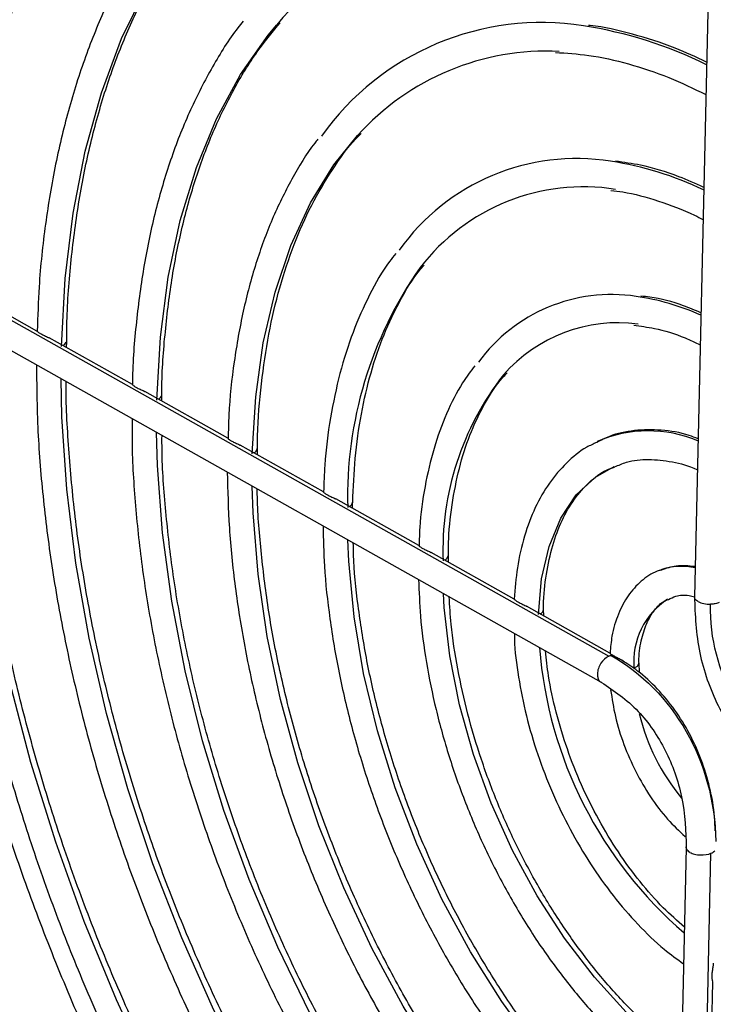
# Model space of a CAD drawing. Header units: millimetres. Extents: x -0.44 to 1.31, y -0.87 to 1.29.
# Tile 75 of 182: x 0.7755 to 0.8152, y -0.7761 to -0.7198. Entities that reach past the tile are written whole.
import ezdxf

# ---------------------------------------------------------------- set-up
doc = ezdxf.new("R2010")
doc.units = ezdxf.units.MM

msp = doc.modelspace()

# ---------------------------------------------------------------- linework, layer by layer
at = {"color": 7, "linetype": 'Continuous', "lineweight": 25}
for p, q in [((0.815194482, -0.7055784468), (0.8141259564, -0.7528110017)), ((0.7715900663, -0.7350688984), (0.8092248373, -0.7562168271)), ((0.776530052, -0.7376209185), (0.7719896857, -0.735069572)), ((0.7711568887, -0.7365516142), (0.8087934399, -0.7577005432)), ((0.7819879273, -0.7406878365), (0.7772354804, -0.7380173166)), ((0.7782254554, -0.7385736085), (0.7782306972, -0.7382157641)), ((0.7874459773, -0.7437548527), (0.7826933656, -0.7410842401)), ((0.7836733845, -0.7416349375), (0.7836724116, -0.7412733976)), ((0.7929043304, -0.7468220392), (0.7881514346, -0.744151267)), ((0.7891383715, -0.7447058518), (0.7891399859, -0.7443458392)), ((0.7983632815, -0.7498895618), (0.7936098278, -0.7472184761)), ((0.8038236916, -0.7529579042), (0.7990688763, -0.7502860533)), ((0.8000560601, -0.7508407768), (0.8000610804, -0.7504831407)), ((0.8092896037, -0.7560293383), (0.8045295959, -0.7533545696)), ((0.8055103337, -0.753905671), (0.8055032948, -0.7535408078)), ((0.8109802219, -0.7571512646), (0.8109566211, -0.756605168)), ((0.8136542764, -0.7671417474), (0.8125410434, -0.8163505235)), ((0.8139580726, -0.816688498), (0.8150713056, -0.7674797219)), ((0.8150432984, -0.780907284), (0.8151803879, -0.7748474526))]:
    msp.add_line(p, q, dxfattribs=at)
at = {"color": 250, "linetype": 'Continuous', "lineweight": 25, "flags": 128}
for points in [[(0.7779240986, -0.738501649), (0.7781357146, -0.7346105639), (0.7785900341, -0.7308818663), (0.7792841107, -0.7273397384), (0.780213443, -0.7240071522), (0.781372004, -0.7209057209), (0.78275228, -0.7180555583), (0.7843453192, -0.7154751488), (0.7853621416, -0.7141095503)], [(0.7833815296, -0.7415683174), (0.7835869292, -0.737970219), (0.7840356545, -0.7345371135), (0.7847242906, -0.7312951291), (0.7856475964, -0.7282689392), (0.786798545, -0.7254815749), (0.7881683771, -0.7229542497), (0.7897466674, -0.7207061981), (0.7902361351, -0.7201154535)], [(0.7888389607, -0.7446349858), (0.7890350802, -0.7413819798), (0.7894714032, -0.738294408), (0.7901439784, -0.7354002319), (0.7910467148, -0.7327256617), (0.792171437, -0.7302949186), (0.7935079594, -0.7281300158), (0.7948661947, -0.7264423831)], [(0.8125718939, -0.8149868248), (0.8110674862, -0.8140270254), (0.8078758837, -0.8117558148), (0.8047272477, -0.8091932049), (0.8016391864, -0.806353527), (0.7986289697, -0.8032526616), (0.7957134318, -0.7999079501), (0.7929088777, -0.7963380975), (0.7902309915, -0.7925630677), (0.7876947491, -0.7886039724), (0.7853143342, -0.7844829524), (0.7831030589, -0.7802230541), (0.7810732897, -0.7758481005), (0.7792363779, -0.7713825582), (0.7776025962, -0.7668514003), (0.7761810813, -0.762279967), (0.7749797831, -0.7576938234), (0.7740054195, -0.7531186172), (0.7732634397, -0.7485799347), (0.7727579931, -0.7441031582), (0.7724919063, -0.7397133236), (0.7724480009, -0.7372771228)], [(0.7780162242, -0.7384560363), (0.7781230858, -0.7383755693), (0.7781969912, -0.7382598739)], [(0.8127334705, -0.8078445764), (0.8099173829, -0.8059504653), (0.8069402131, -0.8036337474), (0.8040189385, -0.8010317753), (0.8011725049, -0.7981614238), (0.7984193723, -0.7950413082), (0.795777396, -0.7916916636), (0.7932637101, -0.7881342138), (0.7908946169, -0.7843920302), (0.7886854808, -0.7804893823), (0.7866506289, -0.7764515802), (0.7848032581, -0.7723048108), (0.7831553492, -0.7680759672), (0.7817175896, -0.7637924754), (0.7804993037, -0.7594821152), (0.7795083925, -0.7551728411), (0.7787512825, -0.7508926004), (0.7782328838, -0.746669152), (0.7779565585, -0.7425298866), (0.7779087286, -0.7403456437)], [(0.8128950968, -0.8007001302), (0.8118062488, -0.7999865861), (0.8090339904, -0.797943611), (0.8063113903, -0.7956091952), (0.8036591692, -0.793001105), (0.8010975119, -0.7901391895), (0.7986459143, -0.7870452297), (0.7963230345, -0.7837427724), (0.794146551, -0.7802569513), (0.7921330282, -0.7766142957), (0.7902977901, -0.7728425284), (0.7886548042, -0.7689703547), (0.7872165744, -0.7650272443), (0.7859940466, -0.7610432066), (0.784996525, -0.7570485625), (0.7842316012, -0.7530737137), (0.7837050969, -0.7491489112), (0.7834210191, -0.7453040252), (0.7833705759, -0.7434147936)], [(0.805211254, -0.753834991), (0.805386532, -0.7517900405), (0.8058122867, -0.7499386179), (0.8064780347, -0.7483263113), (0.8073673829, -0.7469928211), (0.8084584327, -0.7459709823), (0.8095323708, -0.7453631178)], [(0.8130568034, -0.7935521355), (0.8109739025, -0.792094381), (0.8084913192, -0.7900621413), (0.8060727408, -0.7877544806), (0.8037400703, -0.7851922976), (0.8015144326, -0.7823987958), (0.7994159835, -0.7793992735), (0.7974637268, -0.7762208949), (0.7956753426, -0.7728924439), (0.7940670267, -0.7694440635), (0.7926533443, -0.7659069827), (0.7914470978, -0.7623132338), (0.7904592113, -0.7586953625), (0.7896986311, -0.7550861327), (0.7891722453, -0.7515182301), (0.7888848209, -0.7480239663), (0.7888342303, -0.7464849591)], [(0.8132186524, -0.7863978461), (0.8114983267, -0.7851518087), (0.8092645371, -0.7832412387), (0.8071045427, -0.781054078), (0.8050436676, -0.7786159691), (0.8031060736, -0.7759554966), (0.8013144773, -0.7731038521), (0.7996898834, -0.7700944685), (0.7982513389, -0.7669626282), (0.7970157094, -0.763745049), (0.7959974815, -0.7604794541), (0.7952085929, -0.7572041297), (0.7946582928, -0.753957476), (0.7943530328, -0.7507775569), (0.7943010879, -0.7495569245)], [(0.8133807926, -0.7792306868), (0.8121380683, -0.7782850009), (0.8102302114, -0.77655932), (0.8084063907, -0.7745669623), (0.8066953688, -0.7723393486), (0.8051241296, -0.7699116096), (0.8037174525, -0.7673220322), (0.8024975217, -0.7646114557), (0.8014835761, -0.7618226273), (0.8006916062, -0.7589995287), (0.800134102, -0.7561866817), (0.7998198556, -0.7534284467), (0.7997744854, -0.7526325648)], [(0.8106686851, -0.7569016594), (0.8108676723, -0.7567755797), (0.8109500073, -0.7566201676), (0.8109510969, -0.7566059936)]]:
    msp.add_lwpolyline(points, dxfattribs=at)
at = {"color": 7, "linetype": 'Continuous', "lineweight": 25}
for centre, radius, start, end in [((0.8037012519, -0.7314332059), 0.0175897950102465, 84.4395358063, 139.9521459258), ((0.8053633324, -0.7353996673), 0.0154094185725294, 80.9775209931, 144.6149719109), ((0.8056821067, -0.7361556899), 0.0145372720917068, 87.1827524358, 138.0743490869), ((0.8073772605, -0.7401891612), 0.0124261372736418, 80.9365320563, 144.5964340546), ((0.8077940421, -0.7411648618), 0.0117858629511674, 81.0849436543, 142.5340200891), ((0.8093841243, -0.744961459), 0.009425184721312, 81.4392145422, 143.9001590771), ((0.8097564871, -0.7458268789), 0.0086791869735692, 82.40871946, 139.0086717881)]:
    msp.add_arc(centre, radius, start, end, dxfattribs=at)
at = {"color": 250, "linetype": 'Continuous', "lineweight": 25}
for centre, radius, start, end in [((0.8043026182, -0.7434056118), 0.0234835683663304, 63.4103580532, 81.4848111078), ((0.806453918, -0.7467249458), 0.0190261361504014, 64.4760646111, 81.2911536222), ((0.8170751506, -0.7471080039), 0.0227864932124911, 144.869216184, 181.4928803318), ((0.8087773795, -0.7494984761), 0.0140021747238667, 65.9214963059, 81.7477025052), ((0.8159182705, -0.7501372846), 0.0161767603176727, 141.8016724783, 182.2356137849), ((0.7833532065, -0.741233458), 0.0003133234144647, 292.6079450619, 352.5313084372), ((0.8114951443, -0.7507139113), 0.0073828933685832, 67.4396545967, 113.4019125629), ((0.7888088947, -0.7442982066), 0.0003157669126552, 292.7659799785, 351.1993413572), ((0.7942683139, -0.7473670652), 0.0003129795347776, 292.5855257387, 352.7224835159), ((0.7997235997, -0.7504313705), 0.0003159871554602, 292.7801154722, 351.0814900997), ((0.8133752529, -0.7546752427), 0.0036000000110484, 77.3562845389, 109.0835245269), ((0.8149120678, -0.7565251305), 0.0042600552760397, 122.9706658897, 185.0707574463), ((0.8051826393, -0.7534998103), 0.0003137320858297, 292.6345309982, 352.3053355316), ((0.8292051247, -0.7538244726), 0.0240149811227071, 184.5217699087, 229.2959049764), ((0.8224943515, -0.756730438), 0.0118512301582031, 193.4765695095, 219.8144528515)]:
    msp.add_arc(centre, radius, start, end, dxfattribs=at)
at = {"color": 7, "linetype": 'Continuous', "lineweight": 25}
for points, knots in [([(0.7782413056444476, -0.6992339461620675), (0.7780306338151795, -0.6995040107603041), (0.7771749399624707, -0.7006009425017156), (0.7758549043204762, -0.7027773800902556), (0.7742915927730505, -0.705752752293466), (0.7729317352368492, -0.7089695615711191), (0.7717652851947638, -0.7123913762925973), (0.7708026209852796, -0.7160098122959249), (0.7700426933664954, -0.7198052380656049), (0.7695036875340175, -0.7237698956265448), (0.7691974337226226, -0.7271392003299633), (0.7691508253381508, -0.7292261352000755), (0.7691358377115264, -0.7298972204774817)], [0, 0, 0, 0, 0.0369837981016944, 0.150218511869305, 0.2636362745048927, 0.3772022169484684, 0.4908778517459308, 0.6046273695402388, 0.7184209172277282, 0.8322355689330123, 0.9460528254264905, 1, 1, 1, 1]), ([(0.7794583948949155, -0.706861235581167), (0.7792597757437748, -0.7071076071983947), (0.7784425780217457, -0.7081212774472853), (0.7771863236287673, -0.7101557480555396), (0.7757009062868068, -0.7129540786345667), (0.7744191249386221, -0.7159944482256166), (0.7733309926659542, -0.7192390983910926), (0.7724481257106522, -0.7226792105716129), (0.771766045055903, -0.7262921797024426), (0.7713161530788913, -0.7300758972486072), (0.7710917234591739, -0.7327923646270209), (0.7710793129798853, -0.7342738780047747), (0.7710781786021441, -0.7344092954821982)], [0, 0, 0, 0, 0.0379707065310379, 0.156226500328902, 0.2747145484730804, 0.3933909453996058, 0.5122054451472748, 0.6311110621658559, 0.7500690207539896, 0.8690501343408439, 0.9880305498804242, 1, 1, 1, 1]), ([(0.7727528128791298, -0.7351376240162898), (0.7727985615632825, -0.73388599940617), (0.7728917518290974, -0.7313364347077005), (0.7732931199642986, -0.7276581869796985), (0.7738881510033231, -0.7240838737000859), (0.7746890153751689, -0.7206871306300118), (0.7756865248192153, -0.7174824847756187), (0.7768734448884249, -0.714481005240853), (0.7782554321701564, -0.7117153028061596), (0.7794916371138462, -0.7096168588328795), (0.7803243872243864, -0.708536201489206), (0.7805764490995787, -0.7082091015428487)], [0, 0, 0, 0, 0.1148016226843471, 0.2338513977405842, 0.35287869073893, 0.4718943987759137, 0.5909109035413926, 0.7099513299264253, 0.8290507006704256, 0.9482560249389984, 0.9999999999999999, 0.9999999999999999, 0.9999999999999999, 0.9999999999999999]), ([(0.7836976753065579, -0.7136241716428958), (0.7836329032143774, -0.7137034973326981), (0.7829848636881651, -0.7144971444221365), (0.7819199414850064, -0.7162415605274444), (0.7805250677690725, -0.7188604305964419), (0.7793395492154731, -0.7217283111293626), (0.7783481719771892, -0.7247972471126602), (0.7775598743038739, -0.7280570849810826), (0.7769875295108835, -0.7314929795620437), (0.7766379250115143, -0.7346824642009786), (0.7765719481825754, -0.7367741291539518), (0.7765452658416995, -0.7376200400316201)], [0, 0, 0, 0, 0.014184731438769, 0.1419170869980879, 0.2699583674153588, 0.3982494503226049, 0.5267205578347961, 0.6553066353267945, 0.7839550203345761, 0.9126271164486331, 1, 1, 1, 1]), ([(0.778230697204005, -0.738215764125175), (0.7782342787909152, -0.7377708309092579), (0.7782477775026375, -0.736093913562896), (0.7784863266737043, -0.7333130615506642), (0.7789437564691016, -0.729899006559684), (0.7796178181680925, -0.7266609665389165), (0.780486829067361, -0.7236075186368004), (0.781548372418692, -0.7207555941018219), (0.7828004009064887, -0.718128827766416), (0.7841352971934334, -0.7158425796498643), (0.7851292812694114, -0.7145573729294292), (0.7855811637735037, -0.7139730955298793)], [0, 0, 0, 0, 0.0440688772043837, 0.1660920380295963, 0.2880819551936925, 0.4100492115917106, 0.5320100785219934, 0.6539875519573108, 0.7760233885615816, 0.898176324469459, 1, 1, 1, 1]), ([(0.788323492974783, -0.7199150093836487), (0.7882211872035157, -0.7200378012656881), (0.7875721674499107, -0.7208167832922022), (0.7865475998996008, -0.7224946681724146), (0.7852698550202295, -0.7249466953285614), (0.7842002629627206, -0.7276425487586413), (0.7833279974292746, -0.7305373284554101), (0.7826568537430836, -0.7336157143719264), (0.7822167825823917, -0.7368699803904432), (0.7819994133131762, -0.7392385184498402), (0.7819915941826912, -0.740547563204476), (0.7819907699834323, -0.7406855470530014)], [0, 0, 0, 0, 0.0254689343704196, 0.1615729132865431, 0.2980898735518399, 0.434937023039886, 0.572015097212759, 0.7092331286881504, 0.8465199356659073, 0.9838219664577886, 1, 1, 1, 1]), ([(0.7836724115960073, -0.7412733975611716), (0.7836719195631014, -0.7411727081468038), (0.7836658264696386, -0.739925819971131), (0.7838496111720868, -0.7376440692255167), (0.784237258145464, -0.7344654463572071), (0.7848495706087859, -0.7314657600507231), (0.7856540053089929, -0.7286497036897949), (0.7866502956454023, -0.7260367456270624), (0.7878350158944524, -0.723651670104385), (0.7890922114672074, -0.7216128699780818), (0.7900270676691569, -0.7204945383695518), (0.7904451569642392, -0.7199943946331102)], [0, 0, 0, 0, 0.0111238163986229, 0.1377518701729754, 0.2643336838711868, 0.3908820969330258, 0.517419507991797, 0.64397646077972, 0.770612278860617, 0.8974125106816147, 1, 1, 1, 1]), ([(0.8148174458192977, -0.7222447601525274), (0.8142194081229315, -0.7219663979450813), (0.8128009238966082, -0.7213061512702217), (0.8105796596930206, -0.7206336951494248), (0.8089187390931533, -0.7202173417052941), (0.8080949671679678, -0.7201526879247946), (0.8080582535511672, -0.7201498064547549)], [0, 0, 0, 0, 0.2628177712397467, 0.6233768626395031, 0.983214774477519, 1, 1, 1, 1]), ([(0.806174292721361, -0.7216964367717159), (0.8068052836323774, -0.7217352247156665), (0.808167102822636, -0.7218189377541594), (0.8103445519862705, -0.722314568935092), (0.8125847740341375, -0.7230464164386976), (0.8140717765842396, -0.7237605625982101), (0.81477550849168, -0.7240985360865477)], [0, 0, 0, 0, 0.2299844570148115, 0.4963577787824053, 0.76164862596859, 1, 1, 1, 1]), ([(0.79258906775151, -0.726660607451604), (0.7925294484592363, -0.7267327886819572), (0.7919704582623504, -0.727409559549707), (0.7910805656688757, -0.7289267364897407), (0.7899423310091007, -0.7312118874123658), (0.789018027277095, -0.7337401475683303), (0.7882880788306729, -0.7364576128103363), (0.7877806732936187, -0.7393603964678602), (0.787503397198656, -0.7418012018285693), (0.7874728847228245, -0.7433095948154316), (0.7874638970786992, -0.7437539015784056)], [0, 0, 0, 0, 0.0181393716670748, 0.1700746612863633, 0.3226030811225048, 0.4755931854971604, 0.6288897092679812, 0.7823561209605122, 0.9358916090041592, 1, 1, 1, 1]), ([(0.7891399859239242, -0.7443458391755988), (0.7891397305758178, -0.7441046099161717), (0.7891383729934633, -0.7428220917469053), (0.7893407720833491, -0.7406191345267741), (0.7897533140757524, -0.7377733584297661), (0.7903829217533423, -0.7351117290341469), (0.791202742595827, -0.7326446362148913), (0.7922065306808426, -0.7303860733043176), (0.7934005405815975, -0.7283807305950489), (0.7943616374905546, -0.727028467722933), (0.7949664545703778, -0.7264305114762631), (0.795066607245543, -0.7263314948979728)], [0, 0, 0, 0, 0.0311688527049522, 0.1657121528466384, 0.3001918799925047, 0.4346316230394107, 0.5690665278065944, 0.7035601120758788, 0.8382230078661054, 0.9732110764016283, 1, 1, 1, 1]), ([(0.8146554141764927, -0.7294071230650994), (0.8141829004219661, -0.7291953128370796), (0.8129725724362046, -0.7286527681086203), (0.8112806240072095, -0.7281494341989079), (0.8100866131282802, -0.7279808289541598), (0.8096122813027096, -0.7279138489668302)], [0, 0, 0, 0, 0.2785042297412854, 0.7133791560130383, 1, 1, 1, 1]), ([(0.8093445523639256, -0.729592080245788), (0.8095724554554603, -0.7296143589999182), (0.8104539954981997, -0.7297005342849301), (0.8120590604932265, -0.7301683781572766), (0.8135974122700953, -0.7307201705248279), (0.8144540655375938, -0.7311655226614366), (0.8146137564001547, -0.7312485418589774)], [0, 0, 0, 0, 0.1355961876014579, 0.5244925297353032, 0.9113594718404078, 1, 1, 1, 1]), ([(0.76909606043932, -0.7312487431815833), (0.769086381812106, -0.7315392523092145), (0.7690298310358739, -0.7332366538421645), (0.769134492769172, -0.7364523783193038), (0.7694201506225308, -0.7408783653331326), (0.7699347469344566, -0.7453871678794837), (0.7706525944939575, -0.7499469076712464), (0.771576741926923, -0.7545418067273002), (0.7727014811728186, -0.7591515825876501), (0.7740224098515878, -0.763757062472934), (0.7755337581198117, -0.7683387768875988), (0.7772291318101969, -0.7728774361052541), (0.779101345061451, -0.7773539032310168), (0.7811424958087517, -0.7817492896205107), (0.7833439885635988, -0.7860450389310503), (0.7856965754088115, -0.790223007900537), (0.7881904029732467, -0.7942655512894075), (0.790815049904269, -0.7981555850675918), (0.793559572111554, -0.8018766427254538), (0.7964125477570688, -0.8054129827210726), (0.7993621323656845, -0.8087494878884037), (0.8023960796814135, -0.8118723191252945), (0.8055018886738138, -0.814766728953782), (0.8086664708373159, -0.8174254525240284), (0.8118775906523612, -0.8198175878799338), (0.8145441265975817, -0.821617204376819), (0.8161406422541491, -0.8225137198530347), (0.8166498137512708, -0.8227996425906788)], [0, 0, 0, 0, 0.0087251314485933, 0.0509796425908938, 0.0932278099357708, 0.1354693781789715, 0.1777045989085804, 0.2199340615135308, 0.2621585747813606, 0.3043790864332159, 0.346596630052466, 0.3888122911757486, 0.4310271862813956, 0.4732424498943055, 0.5154588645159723, 0.5576775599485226, 0.5998996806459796, 0.6421263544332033, 0.6843586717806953, 0.7265976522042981, 0.7688441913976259, 0.8110989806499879, 0.8533623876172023, 0.8956342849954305, 0.9379138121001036, 0.9801990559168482, 0.9999999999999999, 0.9999999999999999, 0.9999999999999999, 0.9999999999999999]), ([(0.7970493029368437, -0.7331813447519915), (0.7969268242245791, -0.7333326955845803), (0.7963586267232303, -0.7340348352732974), (0.7955256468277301, -0.7355327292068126), (0.7945678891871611, -0.7376632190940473), (0.7938202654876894, -0.7400208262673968), (0.7932859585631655, -0.7425658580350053), (0.7929804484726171, -0.744840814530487), (0.7929377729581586, -0.7463065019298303), (0.7929227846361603, -0.7468212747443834)], [0, 0, 0, 0, 0.0468870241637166, 0.2175160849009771, 0.389029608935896, 0.5611935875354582, 0.7337496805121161, 0.9064886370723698, 0.9999999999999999, 0.9999999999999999, 0.9999999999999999, 0.9999999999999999]), ([(0.7945858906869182, -0.7474063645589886), (0.7946193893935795, -0.7465660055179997), (0.7946889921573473, -0.7448199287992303), (0.7950486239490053, -0.7423440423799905), (0.7955995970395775, -0.7399720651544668), (0.7963436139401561, -0.7377945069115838), (0.7972821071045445, -0.7358562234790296), (0.7980630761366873, -0.7345428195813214), (0.7985734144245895, -0.7339609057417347), (0.7986615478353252, -0.7338604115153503)], [0, 0, 0, 0, 0.1511634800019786, 0.3140836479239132, 0.4769239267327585, 0.639749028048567, 0.8026756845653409, 0.9659228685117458, 1, 1, 1, 1]), ([(0.814493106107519, -0.7365817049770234), (0.8141613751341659, -0.7364403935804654), (0.8131844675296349, -0.7360242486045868), (0.8120315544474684, -0.7357150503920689), (0.811234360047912, -0.7356477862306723), (0.8110636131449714, -0.7356333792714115)], [0, 0, 0, 0, 0.2877712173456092, 0.8474514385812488, 1, 1, 1, 1]), ([(0.7710564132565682, -0.736471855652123), (0.7710475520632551, -0.7369917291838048), (0.7710158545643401, -0.7388513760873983), (0.771183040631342, -0.742161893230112), (0.7715541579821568, -0.7463771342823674), (0.7721483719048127, -0.750661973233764), (0.772945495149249, -0.7549871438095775), (0.7739461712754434, -0.7593345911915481), (0.7751442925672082, -0.7636831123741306), (0.7765344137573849, -0.7680123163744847), (0.7781097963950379, -0.7723016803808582), (0.7798629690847, -0.7765309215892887), (0.7817856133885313, -0.7806800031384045), (0.7838686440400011, -0.7847292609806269), (0.7861022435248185, -0.7886594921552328), (0.7884759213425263, -0.7924520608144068), (0.7909785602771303, -0.7960889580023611), (0.7935984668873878, -0.799552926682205), (0.7963234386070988, -0.8028273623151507), (0.799140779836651, -0.8058970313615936), (0.8020375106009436, -0.8087457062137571), (0.804999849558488, -0.8113652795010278), (0.8080153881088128, -0.8137219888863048), (0.8104700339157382, -0.8154610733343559), (0.8119209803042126, -0.8163132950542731), (0.8123462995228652, -0.8165631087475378)], [0, 0, 0, 0, 0.0178037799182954, 0.0636861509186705, 0.1095601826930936, 0.1554258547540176, 0.2012837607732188, 0.2471348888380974, 0.2929804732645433, 0.3388218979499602, 0.3846606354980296, 0.4304982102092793, 0.476336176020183, 0.5221756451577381, 0.5680181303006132, 0.6138652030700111, 0.6597184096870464, 0.7055792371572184, 0.7514490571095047, 0.7973290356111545, 0.8432199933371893, 0.8891221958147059, 0.9350350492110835, 0.980956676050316, 1, 1, 1, 1]), ([(0.8106504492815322, -0.7372954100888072), (0.8110432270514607, -0.7373434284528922), (0.8119963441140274, -0.737459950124), (0.8132798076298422, -0.7378503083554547), (0.8141654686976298, -0.7382745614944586), (0.8144517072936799, -0.738411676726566)], [0, 0, 0, 0, 0.3217663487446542, 0.7808002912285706, 0.9999999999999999, 0.9999999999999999, 0.9999999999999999, 0.9999999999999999]), ([(0.8125778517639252, -0.814723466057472), (0.8117510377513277, -0.8141943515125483), (0.8099298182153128, -0.8130288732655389), (0.8071402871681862, -0.8109098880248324), (0.8042230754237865, -0.8084425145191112), (0.8013605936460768, -0.8057288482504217), (0.798566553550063, -0.8027915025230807), (0.7958549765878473, -0.7996420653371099), (0.7932393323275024, -0.7962965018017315), (0.7907326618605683, -0.7927709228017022), (0.7883474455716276, -0.7890826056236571), (0.7860955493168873, -0.7852496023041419), (0.7839881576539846, -0.7812907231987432), (0.7820357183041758, -0.7772254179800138), (0.780247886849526, -0.7730736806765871), (0.7786334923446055, -0.7688559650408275), (0.7772004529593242, -0.7645930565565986), (0.7759558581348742, -0.7603060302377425), (0.7749054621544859, -0.7560158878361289), (0.7740553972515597, -0.7517443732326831), (0.7734056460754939, -0.7475104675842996), (0.7729742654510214, -0.7433429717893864), (0.7727555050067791, -0.7399802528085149), (0.7727580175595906, -0.7380536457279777), (0.7727588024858, -0.7374517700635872)], [0, 0, 0, 0, 0.0390324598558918, 0.0859766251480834, 0.1329205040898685, 0.179868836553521, 0.2268246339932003, 0.2737892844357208, 0.3207630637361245, 0.3677455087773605, 0.414735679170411, 0.4617323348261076, 0.5087340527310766, 0.5557393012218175, 0.6027464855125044, 0.6497539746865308, 0.6967596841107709, 0.7437618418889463, 0.7907588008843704, 0.8377489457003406, 0.8847307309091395, 0.9317027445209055, 0.9786638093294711, 1, 1, 1, 1]), ([(0.7765250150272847, -0.7376203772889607), (0.7765285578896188, -0.7376229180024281), (0.7765363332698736, -0.7376284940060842), (0.7766135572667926, -0.7376974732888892), (0.7767556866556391, -0.7377856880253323), (0.7769568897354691, -0.7378856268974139), (0.7771366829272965, -0.7379575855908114), (0.7772201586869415, -0.738011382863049), (0.7772337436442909, -0.7380201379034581)], [0, 0, 0, 0, 0.1537012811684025, 0.3373221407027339, 0.5377314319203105, 0.749866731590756, 0.9592929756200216, 1, 1, 1, 1]), ([(0.7765069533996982, -0.7395579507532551), (0.7765117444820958, -0.7405800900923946), (0.7765224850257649, -0.7428714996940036), (0.7767932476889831, -0.7465474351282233), (0.777269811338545, -0.7505372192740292), (0.7779605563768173, -0.7545790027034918), (0.7788534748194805, -0.758646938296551), (0.7799457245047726, -0.7627201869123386), (0.7812307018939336, -0.7667765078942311), (0.7827015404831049, -0.7707941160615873), (0.7843502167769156, -0.7747513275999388), (0.7861678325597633, -0.7786267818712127), (0.7881446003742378, -0.7823995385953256), (0.7902699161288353, -0.7860492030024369), (0.7925324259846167, -0.7895560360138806), (0.7949200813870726, -0.7929010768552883), (0.7974202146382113, -0.7960660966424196), (0.8000195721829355, -0.7990342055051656), (0.8027045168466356, -0.8017879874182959), (0.8054605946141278, -0.8043168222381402), (0.8082744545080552, -0.8065898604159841), (0.8106917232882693, -0.8083417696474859), (0.8121739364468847, -0.8092253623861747), (0.8126952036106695, -0.8095361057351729)], [0, 0, 0, 0, 0.0395885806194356, 0.0887488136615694, 0.1378981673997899, 0.1870371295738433, 0.2361668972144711, 0.2852891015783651, 0.3344056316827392, 0.3835185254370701, 0.432629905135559, 0.481741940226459, 0.5308561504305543, 0.5799746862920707, 0.6290997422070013, 0.6782334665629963, 0.7273778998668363, 0.7765348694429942, 0.8257058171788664, 0.8748915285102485, 0.9240917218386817, 0.9733044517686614, 0.9999999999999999, 0.9999999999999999, 0.9999999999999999, 0.9999999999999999]), ([(0.8015719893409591, -0.7396025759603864), (0.8013304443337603, -0.7399211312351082), (0.8007099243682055, -0.7407394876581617), (0.799923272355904, -0.742324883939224), (0.7991946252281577, -0.7443032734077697), (0.7986919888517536, -0.7464931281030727), (0.7984171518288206, -0.7483657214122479), (0.7983892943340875, -0.7495425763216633), (0.7983811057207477, -0.7498885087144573)], [0, 0, 0, 0, 0.1251626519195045, 0.3215381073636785, 0.5193059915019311, 0.7179806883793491, 0.9171014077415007, 1, 1, 1, 1]), ([(0.8000610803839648, -0.7504831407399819), (0.8000621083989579, -0.7501627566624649), (0.8000656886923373, -0.7490469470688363), (0.8002860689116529, -0.7472718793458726), (0.8007134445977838, -0.7451971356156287), (0.8013406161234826, -0.7433205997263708), (0.8021547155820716, -0.741682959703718), (0.8028540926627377, -0.7405804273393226), (0.8033206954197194, -0.7401119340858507), (0.8034114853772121, -0.7400207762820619)], [0, 0, 0, 0, 0.0713619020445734, 0.2485338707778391, 0.4255307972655, 0.6024642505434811, 0.7795163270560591, 0.9570990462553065, 1, 1, 1, 1]), ([(0.8127397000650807, -0.8075692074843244), (0.8120752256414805, -0.8071437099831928), (0.8104823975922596, -0.8061237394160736), (0.8079860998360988, -0.8042037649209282), (0.805267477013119, -0.8018689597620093), (0.802605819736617, -0.799288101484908), (0.8000156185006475, -0.796487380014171), (0.7975118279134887, -0.7934790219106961), (0.7951087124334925, -0.7902806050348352), (0.7928200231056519, -0.7869097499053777), (0.7906588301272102, -0.7833853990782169), (0.7886374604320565, -0.7797273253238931), (0.7867674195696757, -0.7759561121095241), (0.7850593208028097, -0.7720930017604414), (0.783522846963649, -0.7681598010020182), (0.7821666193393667, -0.7641787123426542), (0.7809984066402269, -0.76017234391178), (0.780024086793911, -0.7561630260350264), (0.7792513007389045, -0.7521747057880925), (0.7786756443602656, -0.7482252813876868), (0.7783320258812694, -0.7443546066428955), (0.7781780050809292, -0.7417761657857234), (0.7781968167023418, -0.7405280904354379), (0.7781971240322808, -0.740507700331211)], [0, 0, 0, 0, 0.0362423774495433, 0.0868774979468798, 0.1375123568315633, 0.1881534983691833, 0.2388048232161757, 0.289467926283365, 0.3401428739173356, 0.3908287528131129, 0.4415240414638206, 0.4922268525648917, 0.542935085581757, 0.5936465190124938, 0.6443588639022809, 0.695069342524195, 0.7457752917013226, 0.7964743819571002, 0.8471643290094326, 0.8978429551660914, 0.9485082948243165, 0.9991587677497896, 1, 1, 1, 1]), ([(0.7819865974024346, -0.740690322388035), (0.7819896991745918, -0.7406925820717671), (0.7819974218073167, -0.7406982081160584), (0.7820718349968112, -0.7407647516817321), (0.7822136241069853, -0.7408526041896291), (0.7824150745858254, -0.740952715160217), (0.7825947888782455, -0.7410246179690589), (0.7826781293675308, -0.7410783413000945), (0.782691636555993, -0.7410870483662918)], [0, 0, 0, 0, 0.1272689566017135, 0.3168676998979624, 0.5237137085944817, 0.7424925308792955, 0.9582651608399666, 1, 1, 1, 1]), ([(0.7819735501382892, -0.742629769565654), (0.7819676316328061, -0.7430117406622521), (0.781943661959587, -0.744558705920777), (0.7821193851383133, -0.7473773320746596), (0.7825014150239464, -0.7510579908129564), (0.7831073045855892, -0.7547998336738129), (0.7839139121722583, -0.7585696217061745), (0.784921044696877, -0.7623463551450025), (0.7861208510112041, -0.766105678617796), (0.787506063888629, -0.7698242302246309), (0.7890678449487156, -0.7734786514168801), (0.7907964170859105, -0.7770460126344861), (0.7926809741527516, -0.7805039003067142), (0.794709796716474, -0.7838305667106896), (0.7968703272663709, -0.7870051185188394), (0.7991492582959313, -0.7900074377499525), (0.8015325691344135, -0.7928189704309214), (0.8040057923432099, -0.7954202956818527), (0.8065534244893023, -0.7978006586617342), (0.8091615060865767, -0.7999227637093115), (0.8112693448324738, -0.8014611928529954), (0.8125092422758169, -0.8021920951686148), (0.8128567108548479, -0.8023969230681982)], [0, 0, 0, 0, 0.0175247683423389, 0.0709745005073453, 0.1244097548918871, 0.1778307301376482, 0.2312389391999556, 0.2846366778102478, 0.3380266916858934, 0.3914119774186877, 0.4447956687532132, 0.4981808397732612, 0.5515697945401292, 0.6049657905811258, 0.6583720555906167, 0.7117917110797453, 0.7652276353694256, 0.8186822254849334, 0.8721570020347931, 0.9256519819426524, 0.9791647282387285, 1, 1, 1, 1]), ([(0.8143302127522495, -0.7437821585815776), (0.8141620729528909, -0.7437161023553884), (0.8134563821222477, -0.7434388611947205), (0.812227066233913, -0.7432551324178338), (0.8106941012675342, -0.7432674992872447), (0.8094506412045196, -0.7435179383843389), (0.8087827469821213, -0.7438659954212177), (0.8085476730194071, -0.7439884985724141)], [0, 0, 0, 0, 0.0822612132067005, 0.3452542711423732, 0.605189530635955, 0.8610413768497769, 1, 1, 1, 1]), ([(0.8129012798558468, -0.8004268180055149), (0.8122091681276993, -0.7999685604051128), (0.810660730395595, -0.7989433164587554), (0.8082859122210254, -0.7970399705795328), (0.8057931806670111, -0.7947912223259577), (0.8033636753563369, -0.7923041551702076), (0.8010130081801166, -0.7896046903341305), (0.7987570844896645, -0.7867076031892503), (0.7966109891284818, -0.7836324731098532), (0.7945891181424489, -0.7803992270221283), (0.7927049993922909, -0.7770291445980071), (0.7909712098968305, -0.7735443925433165), (0.7893992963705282, -0.7699679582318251), (0.7879996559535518, -0.7663234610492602), (0.7867816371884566, -0.7626350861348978), (0.7857527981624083, -0.7589270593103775), (0.7849213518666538, -0.7552247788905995), (0.7842867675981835, -0.7515497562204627), (0.7838746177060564, -0.7479377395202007), (0.7836744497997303, -0.7452754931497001), (0.7836779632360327, -0.7438603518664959), (0.7836786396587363, -0.7435879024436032)], [0, 0, 0, 0, 0.0447414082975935, 0.1000984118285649, 0.1554572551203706, 0.2108269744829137, 0.2662118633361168, 0.3216130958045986, 0.3770298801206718, 0.4324602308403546, 0.4879014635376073, 0.5433504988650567, 0.5988040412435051, 0.6542586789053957, 0.7097101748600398, 0.7651546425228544, 0.8205886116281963, 0.8760087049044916, 0.9314117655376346, 0.9867950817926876, 1, 1, 1, 1]), ([(0.7874410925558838, -0.7437545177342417), (0.7874446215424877, -0.7437570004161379), (0.7874524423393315, -0.7437625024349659), (0.7875295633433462, -0.7438314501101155), (0.7876720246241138, -0.7439198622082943), (0.7878734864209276, -0.7440199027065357), (0.7880531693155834, -0.7440917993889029), (0.7881363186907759, -0.7441454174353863), (0.7881497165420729, -0.7441540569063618)], [0, 0, 0, 0, 0.1517891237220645, 0.3363888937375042, 0.5376646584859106, 0.750322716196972, 0.9597695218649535, 1, 1, 1, 1]), ([(0.8085476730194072, -0.743988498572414), (0.8083499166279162, -0.7440762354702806), (0.8077142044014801, -0.744358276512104), (0.806788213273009, -0.7451367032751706), (0.8057942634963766, -0.7462859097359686), (0.8049867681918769, -0.7476915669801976), (0.8043754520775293, -0.7493176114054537), (0.8039643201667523, -0.7510740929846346), (0.8038689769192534, -0.7523476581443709), (0.8038234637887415, -0.7529556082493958)], [0, 0, 0, 0, 0.0694881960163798, 0.2233783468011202, 0.3780091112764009, 0.5346251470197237, 0.693377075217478, 0.8536302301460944, 1, 1, 1, 1]), ([(0.8095635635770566, -0.7453901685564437), (0.8097839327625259, -0.7452932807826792), (0.810381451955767, -0.7450305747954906), (0.8114830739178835, -0.744918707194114), (0.8128401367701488, -0.7450710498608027), (0.813793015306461, -0.7453097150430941), (0.8142829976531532, -0.7455472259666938), (0.8142902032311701, -0.7455507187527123)], [0, 0, 0, 0, 0.1648757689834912, 0.4470517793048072, 0.7245764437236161, 0.9959496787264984, 1, 1, 1, 1]), ([(0.787413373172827, -0.7456865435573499), (0.7874384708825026, -0.7467467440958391), (0.7874893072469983, -0.7488942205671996), (0.7878336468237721, -0.7522375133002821), (0.7883740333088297, -0.7556562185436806), (0.7891237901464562, -0.7591064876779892), (0.7900714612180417, -0.7625598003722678), (0.7912112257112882, -0.7659910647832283), (0.79253402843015, -0.7693744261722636), (0.7940300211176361, -0.772684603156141), (0.7956879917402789, -0.775896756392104), (0.7974956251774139, -0.7789867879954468), (0.7994395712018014, -0.7819314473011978), (0.8015055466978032, -0.7847087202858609), (0.8036785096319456, -0.7872971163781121), (0.805942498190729, -0.7896789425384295), (0.808281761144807, -0.7918286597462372), (0.8106437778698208, -0.7937300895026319), (0.8122375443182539, -0.7947721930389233), (0.8130176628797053, -0.7952822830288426)], [0, 0, 0, 0, 0.0575986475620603, 0.1166682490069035, 0.1757174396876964, 0.2347483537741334, 0.2937645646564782, 0.3527704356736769, 0.4117707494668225, 0.4707705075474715, 0.5297739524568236, 0.588785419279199, 0.6478100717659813, 0.7068529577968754, 0.7659187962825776, 0.8250115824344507, 0.8841338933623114, 0.9432857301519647, 1, 1, 1, 1]), ([(0.8055032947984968, -0.7535408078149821), (0.805501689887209, -0.7534729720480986), (0.8054847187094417, -0.7527556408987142), (0.8056437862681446, -0.7515050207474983), (0.8059873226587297, -0.7498477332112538), (0.8065343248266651, -0.7484088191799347), (0.8072391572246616, -0.7471928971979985), (0.8081011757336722, -0.7462415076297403), (0.8088725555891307, -0.7456378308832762), (0.8093966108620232, -0.7454504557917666), (0.8095468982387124, -0.7453967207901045)], [0, 0, 0, 0, 0.0159679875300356, 0.1688539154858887, 0.3214204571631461, 0.473866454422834, 0.6265694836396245, 0.7804724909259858, 0.937044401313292, 1, 1, 1, 1]), ([(0.8130630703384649, -0.7932751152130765), (0.8129373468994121, -0.7931971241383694), (0.8120315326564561, -0.7926352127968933), (0.8103604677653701, -0.7913335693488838), (0.8080754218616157, -0.7893702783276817), (0.8058490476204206, -0.7871474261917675), (0.8036978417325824, -0.7847137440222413), (0.8016395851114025, -0.7820795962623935), (0.799690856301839, -0.7792678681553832), (0.7978674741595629, -0.7763000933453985), (0.7961841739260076, -0.7731999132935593), (0.7946545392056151, -0.7699918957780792), (0.7932908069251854, -0.7667015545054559), (0.7921040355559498, -0.7633552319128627), (0.7911030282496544, -0.7599793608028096), (0.7902978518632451, -0.7566021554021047), (0.7896863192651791, -0.7532462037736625), (0.7893040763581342, -0.7499549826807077), (0.789123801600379, -0.7477487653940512), (0.7891294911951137, -0.7466805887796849), (0.7891296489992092, -0.7466509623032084)], [0, 0, 0, 0, 0.0099435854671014, 0.0716417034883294, 0.1333362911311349, 0.1950425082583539, 0.2567694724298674, 0.3185200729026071, 0.3802934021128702, 0.4420863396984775, 0.5038945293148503, 0.5657129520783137, 0.6275362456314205, 0.6893586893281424, 0.7511729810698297, 0.8129734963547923, 0.8747547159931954, 0.9365114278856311, 0.9982391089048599, 0.9999999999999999, 0.9999999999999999, 0.9999999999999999, 0.9999999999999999]), ([(0.7928993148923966, -0.7468216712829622), (0.792902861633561, -0.74682412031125), (0.7929107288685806, -0.7468295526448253), (0.7929879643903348, -0.7468986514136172), (0.7931307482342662, -0.7469872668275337), (0.7933324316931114, -0.7470873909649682), (0.7935120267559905, -0.7471592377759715), (0.7935948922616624, -0.7472127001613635), (0.7936081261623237, -0.7472212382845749)], [0, 0, 0, 0, 0.1519165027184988, 0.3369749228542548, 0.5385821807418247, 0.7512509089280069, 0.9602739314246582, 1, 1, 1, 1]), ([(0.794578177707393, -0.7477626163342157), (0.7945762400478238, -0.7477086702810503), (0.794571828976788, -0.7475858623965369), (0.7945808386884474, -0.7474708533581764), (0.7945858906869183, -0.7474063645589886)], [0, 0, 0, 0, 0.4392719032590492, 1, 1, 1, 1]), ([(0.7928913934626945, -0.748764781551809), (0.7929067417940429, -0.7495262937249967), (0.792941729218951, -0.7512622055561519), (0.7932494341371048, -0.7540745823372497), (0.793765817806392, -0.7571479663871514), (0.7944930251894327, -0.7602471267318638), (0.7954154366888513, -0.7633393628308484), (0.7965265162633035, -0.7663970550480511), (0.7978152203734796, -0.7693915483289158), (0.7992697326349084, -0.7722950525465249), (0.8008766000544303, -0.7750805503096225), (0.8026211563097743, -0.7777218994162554), (0.8044875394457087, -0.7801950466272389), (0.8064591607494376, -0.7824744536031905), (0.8085176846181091, -0.7845472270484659), (0.810647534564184, -0.7863610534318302), (0.8122102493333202, -0.787554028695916), (0.8130627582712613, -0.7880546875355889), (0.8131796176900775, -0.7881233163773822)], [0, 0, 0, 0, 0.0523251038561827, 0.1192781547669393, 0.1862001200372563, 0.2530948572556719, 0.3199689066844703, 0.3868301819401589, 0.4536872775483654, 0.520548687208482, 0.5874209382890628, 0.6543131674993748, 0.7212343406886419, 0.7881928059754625, 0.8551954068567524, 0.92224582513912, 0.9893416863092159, 1, 1, 1, 1]), ([(0.8132251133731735, -0.7861122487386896), (0.8126362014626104, -0.7856906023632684), (0.8113566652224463, -0.7847744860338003), (0.8094269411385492, -0.7830575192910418), (0.8074544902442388, -0.7810459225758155), (0.8055617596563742, -0.7788143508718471), (0.8037673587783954, -0.7763934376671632), (0.8020898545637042, -0.7738046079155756), (0.8005463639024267, -0.7710741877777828), (0.7991526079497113, -0.7682292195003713), (0.7979228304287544, -0.765298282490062), (0.7968690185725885, -0.76231062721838), (0.796003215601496, -0.7592971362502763), (0.7953281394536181, -0.7562853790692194), (0.7948716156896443, -0.7533164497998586), (0.7946369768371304, -0.7511221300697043), (0.794620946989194, -0.7499608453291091), (0.7946178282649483, -0.7497349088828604)], [0, 0, 0, 0, 0.0604125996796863, 0.1312592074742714, 0.2021242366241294, 0.2730231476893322, 0.3439595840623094, 0.4149304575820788, 0.4859290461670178, 0.5569467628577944, 0.6279741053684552, 0.6990010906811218, 0.770014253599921, 0.8410034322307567, 0.9119587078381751, 0.9828709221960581, 1, 1, 1, 1]), ([(0.7983578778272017, -0.7498890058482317), (0.7983614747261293, -0.7498914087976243), (0.7983694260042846, -0.7498967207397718), (0.798446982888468, -0.7499661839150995), (0.7985903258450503, -0.7500551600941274), (0.7987923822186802, -0.7501554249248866), (0.7989718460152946, -0.7502271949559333), (0.7990542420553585, -0.7502804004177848), (0.7990672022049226, -0.7502887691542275)], [0, 0, 0, 0, 0.1532770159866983, 0.3388330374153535, 0.5407182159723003, 0.753126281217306, 0.9611690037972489, 0.9999999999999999, 0.9999999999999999, 0.9999999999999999, 0.9999999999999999]), ([(0.8122330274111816, -0.7512897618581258), (0.8121553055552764, -0.751308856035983), (0.8117255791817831, -0.751414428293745), (0.8110601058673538, -0.7519031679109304), (0.8102980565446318, -0.7527204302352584), (0.809741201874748, -0.7537906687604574), (0.8093934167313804, -0.7548996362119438), (0.8093299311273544, -0.7557023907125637), (0.8093041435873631, -0.7560284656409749)], [0, 0, 0, 0, 0.0441945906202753, 0.2443531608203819, 0.4434850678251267, 0.6467966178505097, 0.8565305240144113, 1, 1, 1, 1]), ([(0.8141648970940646, -0.751089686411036), (0.8137974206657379, -0.7510519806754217), (0.8131248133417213, -0.7509829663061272), (0.8125113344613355, -0.7511940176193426), (0.8122330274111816, -0.7512897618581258)], [0, 0, 0, 0, 0.5463461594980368, 1, 1, 1, 1]), ([(0.7983553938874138, -0.7518351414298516), (0.7983790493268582, -0.7525243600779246), (0.7984320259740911, -0.7540678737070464), (0.7987696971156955, -0.7565583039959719), (0.7993148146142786, -0.7592475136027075), (0.8000669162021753, -0.7619437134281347), (0.8010082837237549, -0.7646104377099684), (0.8021293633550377, -0.7672160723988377), (0.8034158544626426, -0.7697283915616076), (0.8048523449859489, -0.7721168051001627), (0.806421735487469, -0.7743512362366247), (0.8081052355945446, -0.7764066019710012), (0.8098844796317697, -0.7782479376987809), (0.8116352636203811, -0.7797989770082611), (0.8128065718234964, -0.7806036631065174), (0.8133414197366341, -0.780971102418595)], [0, 0, 0, 0, 0.0638082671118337, 0.1428993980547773, 0.2219387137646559, 0.3009364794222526, 0.3799078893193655, 0.4588704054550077, 0.537841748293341, 0.6168354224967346, 0.6958705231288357, 0.7749655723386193, 0.8541369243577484, 0.9333953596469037, 0.9999999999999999, 0.9999999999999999, 0.9999999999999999, 0.9999999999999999]), ([(0.8133872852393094, -0.7789436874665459), (0.813380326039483, -0.7789390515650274), (0.8127791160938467, -0.7785385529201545), (0.8116013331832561, -0.7775040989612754), (0.8098878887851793, -0.7758422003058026), (0.808250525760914, -0.7739317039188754), (0.8067093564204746, -0.7718377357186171), (0.8052864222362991, -0.7695770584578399), (0.8040013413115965, -0.7671827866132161), (0.8028716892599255, -0.7646862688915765), (0.8019137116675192, -0.7621218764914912), (0.8011374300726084, -0.7595231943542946), (0.8005639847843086, -0.7569304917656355), (0.8002096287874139, -0.7546778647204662), (0.8001342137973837, -0.7533365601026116), (0.8001050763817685, -0.7528183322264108)], [0, 0, 0, 0, 0.0010040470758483, 0.0867403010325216, 0.1724829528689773, 0.2582806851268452, 0.3441470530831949, 0.4300766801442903, 0.5160548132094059, 0.6020623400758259, 0.6880782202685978, 0.7740761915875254, 0.8600311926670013, 0.9459215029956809, 1, 1, 1, 1]), ([(0.8038222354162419, -0.7529606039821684), (0.8038253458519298, -0.7529626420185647), (0.8038333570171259, -0.7529678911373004), (0.8039080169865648, -0.7530350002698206), (0.8040518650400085, -0.7531241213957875), (0.8042548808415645, -0.7532248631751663), (0.8044340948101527, -0.7532964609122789), (0.8045155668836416, -0.7533491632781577), (0.8045279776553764, -0.7533571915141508)], [0, 0, 0, 0, 0.1229901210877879, 0.3167704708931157, 0.5271193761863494, 0.7473298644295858, 0.9615103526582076, 1, 1, 1, 1]), ([(0.8109566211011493, -0.7566051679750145), (0.8109554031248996, -0.7565791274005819), (0.8109333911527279, -0.7561085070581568), (0.8110715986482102, -0.7553124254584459), (0.8113654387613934, -0.7542959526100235), (0.8118300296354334, -0.7535470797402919), (0.8122514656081, -0.7531093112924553), (0.8125507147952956, -0.7529982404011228), (0.8126332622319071, -0.7529676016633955)], [0, 0, 0, 0, 0.0131854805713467, 0.2382956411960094, 0.4619702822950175, 0.6856020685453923, 0.9132738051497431, 1, 1, 1, 1]), ([(0.8126332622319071, -0.7529676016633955), (0.8127744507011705, -0.7528990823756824), (0.8131235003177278, -0.7527296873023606), (0.8136277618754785, -0.7526870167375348), (0.8140235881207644, -0.7527931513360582), (0.8141273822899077, -0.752820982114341)], [0, 0, 0, 0, 0.3338359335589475, 0.8253174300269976, 1, 1, 1, 1]), ([(0.8141260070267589, -0.7528064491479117), (0.8141635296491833, -0.7538606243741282), (0.8142185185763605, -0.7554055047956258), (0.8148288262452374, -0.757555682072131), (0.8154552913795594, -0.7590595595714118), (0.8162775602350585, -0.7604763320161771), (0.817291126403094, -0.761766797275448), (0.8184963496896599, -0.7629202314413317), (0.8193881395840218, -0.7634779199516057), (0.8198553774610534, -0.7637701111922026)], [0, 0, 0, 0, 0.2500440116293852, 0.3664363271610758, 0.4812561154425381, 0.5982585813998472, 0.7212508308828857, 0.8539541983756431, 1, 1, 1, 1]), ([(0.814343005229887, -0.7530928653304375), (0.8144306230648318, -0.7531421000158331), (0.8145412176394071, -0.7531816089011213), (0.8147853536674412, -0.7532329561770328), (0.8149187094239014, -0.7532447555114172), (0.815049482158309, -0.753241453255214)], [0, 0, 0, 0, 0.5, 0.5, 1, 1, 1, 1]), ([(0.8038260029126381, -0.7549092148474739), (0.803826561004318, -0.7550159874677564), (0.8038307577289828, -0.7558188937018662), (0.8040467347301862, -0.7574021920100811), (0.8044812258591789, -0.759615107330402), (0.8051373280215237, -0.7618365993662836), (0.8059766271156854, -0.764015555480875), (0.8069907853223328, -0.7661162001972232), (0.8081601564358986, -0.7680991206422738), (0.8094644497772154, -0.7699319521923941), (0.8108836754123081, -0.7715693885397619), (0.8122376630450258, -0.7728816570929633), (0.8131334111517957, -0.7735262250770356), (0.8135038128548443, -0.7737927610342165)], [0, 0, 0, 0, 0.0155691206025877, 0.1170763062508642, 0.2184720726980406, 0.3197780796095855, 0.4210361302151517, 0.5222961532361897, 0.6236002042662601, 0.7249964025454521, 0.8265382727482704, 0.9282716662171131, 1, 1, 1, 1]), ([(0.8135513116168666, -0.7716931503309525), (0.8131459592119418, -0.7713385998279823), (0.8122719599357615, -0.7705741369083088), (0.8109986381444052, -0.7691204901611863), (0.8097538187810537, -0.767427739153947), (0.8086285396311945, -0.7655673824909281), (0.8076463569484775, -0.7635857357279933), (0.806825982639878, -0.7615207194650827), (0.8061940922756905, -0.75941962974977), (0.8057753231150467, -0.757528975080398), (0.8056588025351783, -0.7563815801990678), (0.805611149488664, -0.7559123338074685)], [0, 0, 0, 0, 0.100834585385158, 0.2174141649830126, 0.3341569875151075, 0.4510564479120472, 0.5680668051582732, 0.6851268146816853, 0.8021637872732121, 0.9190915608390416, 1, 1, 1, 1]), ([(0.8092248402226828, -0.7562167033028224), (0.8090568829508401, -0.7562871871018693), (0.8088167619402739, -0.7565051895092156), (0.8086683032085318, -0.7568057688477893), (0.8085979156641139, -0.7570149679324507), (0.8085774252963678, -0.7571261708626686), (0.808575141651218, -0.7572246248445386)], [0, 0, 0, 0, 0.5000000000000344, 0.7500000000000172, 0.7500000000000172, 1, 1, 1, 1]), ([(0.8092879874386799, -0.7560322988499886), (0.8092911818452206, -0.7560340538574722), (0.809299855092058, -0.7560388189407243), (0.8093651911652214, -0.7560993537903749), (0.8094477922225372, -0.756150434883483), (0.8094844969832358, -0.7561731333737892)], [0, 0, 0, 0, 0.2446911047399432, 0.664369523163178, 1, 1, 1, 1]), ([(0.8094845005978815, -0.7561729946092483), (0.8095411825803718, -0.7562041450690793), (0.8096546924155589, -0.7562665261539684), (0.8098729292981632, -0.7563662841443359), (0.8100689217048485, -0.75647974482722), (0.8101873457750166, -0.7565634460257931), (0.8102196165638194, -0.7566157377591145), (0.810221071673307, -0.7566180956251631)], [0, 0, 0, 0, 0.2601071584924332, 0.5208836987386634, 0.7656547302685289, 0.9894332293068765, 0.9999999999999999, 0.9999999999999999, 0.9999999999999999, 0.9999999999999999]), ([(0.8153114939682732, -0.7662029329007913), (0.8153053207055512, -0.7659344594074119), (0.8152868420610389, -0.7651308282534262), (0.8150294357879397, -0.763748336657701), (0.8145497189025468, -0.7621371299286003), (0.8138690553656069, -0.7606285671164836), (0.8130157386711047, -0.7592499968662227), (0.8120032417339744, -0.7580350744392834), (0.8109697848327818, -0.7570770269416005), (0.8102803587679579, -0.7566449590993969), (0.8099802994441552, -0.756456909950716)], [0, 0, 0, 0, 0.0725794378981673, 0.2172545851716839, 0.3532592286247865, 0.4843052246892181, 0.6145918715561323, 0.7485602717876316, 0.8905657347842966, 1, 1, 1, 1]), ([(0.8088015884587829, -0.7577050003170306), (0.8095265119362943, -0.7581901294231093), (0.8105795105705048, -0.7588948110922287), (0.8117666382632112, -0.760383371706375), (0.81248117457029, -0.7615804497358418), (0.8130336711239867, -0.7628903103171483), (0.81358098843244, -0.7648227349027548), (0.8136261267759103, -0.7662204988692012), (0.8136571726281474, -0.7671818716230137)], [0, 0, 0, 0, 0.2670149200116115, 0.3878565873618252, 0.5041170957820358, 0.6196024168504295, 0.7383650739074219, 1, 1, 1, 1]), ([(0.8093341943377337, -0.7581253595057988), (0.8094112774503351, -0.7586350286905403), (0.8095689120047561, -0.7596772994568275), (0.8100680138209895, -0.7612673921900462), (0.8107444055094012, -0.7628234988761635), (0.8115920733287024, -0.7642672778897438), (0.8125457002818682, -0.765541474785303), (0.8132549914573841, -0.7662061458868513), (0.8135965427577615, -0.766526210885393)], [0, 0, 0, 0, 0.1624495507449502, 0.3322084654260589, 0.5018408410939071, 0.6716492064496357, 0.8418863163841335, 1, 1, 1, 1]), ([(0.813871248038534, -0.7674270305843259), (0.8137836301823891, -0.7673777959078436), (0.8137191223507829, -0.7673189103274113), (0.8136497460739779, -0.7671940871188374), (0.8136449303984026, -0.7671282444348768), (0.8136704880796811, -0.7670658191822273)], [0, 0, 0, 0, 0.5, 0.5, 1, 1, 1, 1]), ([(0.813871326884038, -0.7674269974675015), (0.8139439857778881, -0.7674679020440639), (0.8140325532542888, -0.7675024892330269), (0.814234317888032, -0.767553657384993), (0.8143512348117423, -0.7675702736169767), (0.8146923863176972, -0.7675839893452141), (0.8149088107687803, -0.7675478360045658), (0.8150712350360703, -0.7674796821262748)], [0, 0, 0, 0, 0.249999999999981, 0.249999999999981, 0.4999999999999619, 0.4999999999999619, 1, 1, 1, 1]), ([(0.8152002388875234, -0.7737657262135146), (0.8152013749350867, -0.7737787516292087), (0.8152075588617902, -0.7738496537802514), (0.8151745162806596, -0.7740097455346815), (0.815139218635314, -0.7742264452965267), (0.8151154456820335, -0.7744483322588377), (0.8151241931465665, -0.7746524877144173), (0.8151539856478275, -0.7747768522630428), (0.8151675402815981, -0.7748161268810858), (0.8151713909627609, -0.7748272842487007)], [0, 0, 0, 0, 0.0367006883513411, 0.19977540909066, 0.3589263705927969, 0.5337493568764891, 0.7251319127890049, 0.9219138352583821, 0.9999999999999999, 0.9999999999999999, 0.9999999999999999, 0.9999999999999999])]:
    msp.add_open_spline(points, degree=3, knots=knots, dxfattribs=at)
at = {"color": 250, "linetype": 'Continuous', "lineweight": 25}
for points, knots in [([(0.8143430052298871, -0.7530928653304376), (0.8142759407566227, -0.7530471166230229), (0.8141491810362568, -0.7529606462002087), (0.8141377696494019, -0.7528563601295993), (0.8141323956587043, -0.7528072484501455)], [0, 0, 0, 0, 0.5290676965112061, 1, 1, 1, 1]), ([(0.8085752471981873, -0.7572245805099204), (0.8085807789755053, -0.7573051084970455), (0.808591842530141, -0.7574661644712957), (0.8086832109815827, -0.757633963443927), (0.8087781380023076, -0.7576817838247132), (0.8088176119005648, -0.757701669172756)], [0, 0, 0, 0, 0.3687529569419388, 0.737505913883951, 1, 1, 1, 1])]:
    msp.add_open_spline(points, degree=3, knots=knots, dxfattribs=at)
at = {"color": 7, "linetype": 'Continuous', "lineweight": 25}
for points in [[(0.8201563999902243, -0.7623592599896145), (0.8171192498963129, -0.7606526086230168), (0.814959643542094, -0.7572126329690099), (0.8150494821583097, -0.7532414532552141)], [(0.8155429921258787, -0.7531455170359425), (0.8154768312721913, -0.7531733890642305), (0.8153254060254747, -0.7532189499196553), (0.8151448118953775, -0.7532390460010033), (0.8150494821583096, -0.7532414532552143)], [(0.8093562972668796, -0.7561776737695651), (0.8093343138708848, -0.7561814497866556), (0.8092903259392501, -0.7561918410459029), (0.8092465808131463, -0.7562075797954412), (0.8092248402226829, -0.7562167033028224)], [(0.8093562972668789, -0.7561776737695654), (0.8094005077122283, -0.756170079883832), (0.8094435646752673, -0.7561685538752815), (0.8094844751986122, -0.7561731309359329)], [(0.8093562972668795, -0.7561776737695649), (0.8128930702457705, -0.7581650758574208), (0.8152871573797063, -0.7622052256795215), (0.8153401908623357, -0.7667946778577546)], [(0.8150712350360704, -0.7674796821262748), (0.8151155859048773, -0.7674610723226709), (0.8151962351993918, -0.7674190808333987), (0.8152572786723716, -0.7673686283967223), (0.8152820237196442, -0.7673415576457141)]]:
    msp.add_open_spline(points, degree=3, dxfattribs=at)

doc.saveas('drawing.dxf')
